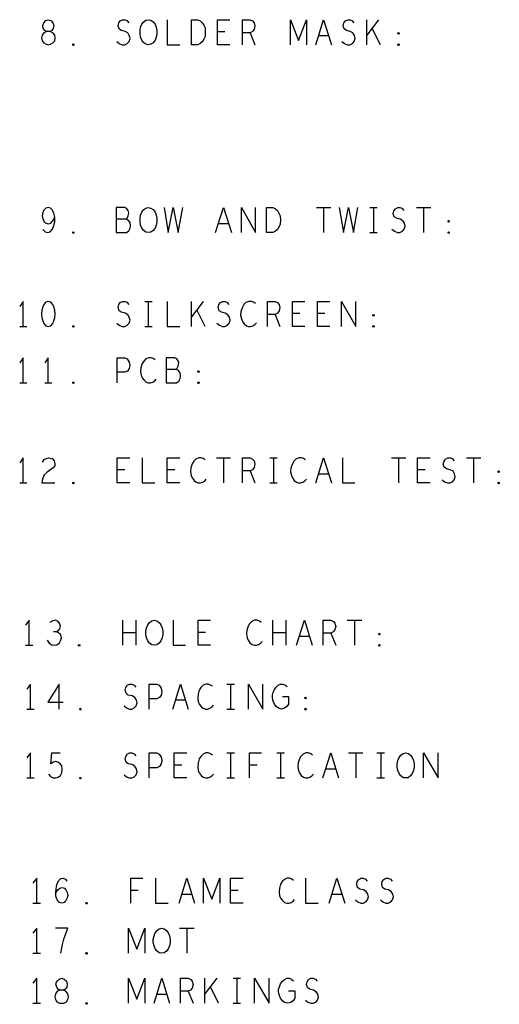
# Model space of a CAD drawing. Extents: x 28 to 61, y 25 to 46.
# Tile 36 of 49: x 46.1 to 48, y 36.7 to 40.7. Entities that reach past the tile are written whole.
import ezdxf

# ---------------------------------------------------------------- set-up
doc = ezdxf.new("R2010")
doc.units = 0
doc.layers.add('RVP8-TX_D_fab_art', color=2, linetype='CONTINUOUS')

msp = doc.modelspace()

# ---------------------------------------------------------------- linework, layer by layer
at = {"layer": 'RVP8-TX_D_fab_art'}
for points in [[(46.242, 40.57), (46.251, 40.572), (46.261, 40.577), (46.268, 40.585), (46.27, 40.597), (46.268, 40.608), (46.26, 40.618), (46.249, 40.623), (46.236, 40.623), (46.229, 40.627), (46.222, 40.635), (46.22, 40.647), (46.224, 40.658), (46.232, 40.667), (46.242, 40.67), (46.252, 40.667), (46.261, 40.658), (46.265, 40.647), (46.262, 40.635), (46.256, 40.627), (46.249, 40.623), (46.236, 40.623), (46.225, 40.618), (46.218, 40.608), (46.215, 40.597), (46.218, 40.585), (46.224, 40.577), (46.234, 40.572), (46.242, 40.57)], [(46.642, 40.57), (46.632, 40.572), (46.624, 40.578), (46.616, 40.588), (46.611, 40.6), (46.609, 40.613), (46.609, 40.627), (46.611, 40.64), (46.616, 40.652), (46.624, 40.662), (46.632, 40.668), (46.642, 40.67), (46.652, 40.668), (46.661, 40.662), (46.669, 40.652), (46.674, 40.64), (46.676, 40.627), (46.676, 40.613), (46.674, 40.6), (46.669, 40.588), (46.661, 40.578), (46.652, 40.572), (46.642, 40.57)], [(46.815, 40.57), (46.815, 40.67), (46.84, 40.67), (46.85, 40.665), (46.858, 40.658), (46.864, 40.648), (46.869, 40.637), (46.87, 40.62), (46.869, 40.603), (46.864, 40.592), (46.858, 40.582), (46.85, 40.575), (46.84, 40.57), (46.815, 40.57)], [(47.642, 40.612), (47.64, 40.613), (47.64, 40.617), (47.642, 40.618), (47.645, 40.617), (47.645, 40.613), (47.642, 40.612)], [(46.342, 40.567), (46.34, 40.568), (46.34, 40.572), (46.342, 40.573), (46.345, 40.572), (46.345, 40.568), (46.342, 40.567)], [(47.642, 40.567), (47.64, 40.568), (47.64, 40.572), (47.642, 40.573), (47.645, 40.572), (47.645, 40.568), (47.642, 40.567)], [(46.642, 39.82), (46.632, 39.822), (46.624, 39.828), (46.616, 39.838), (46.611, 39.85), (46.609, 39.863), (46.609, 39.877), (46.611, 39.89), (46.616, 39.902), (46.624, 39.912), (46.632, 39.918), (46.642, 39.92), (46.652, 39.918), (46.661, 39.912), (46.669, 39.902), (46.674, 39.89), (46.676, 39.877), (46.676, 39.863), (46.674, 39.85), (46.669, 39.838), (46.661, 39.828), (46.652, 39.822), (46.642, 39.82)], [(47.115, 39.82), (47.115, 39.92), (47.14, 39.92), (47.15, 39.915), (47.158, 39.908), (47.164, 39.898), (47.169, 39.887), (47.17, 39.87), (47.169, 39.853), (47.164, 39.842), (47.158, 39.832), (47.15, 39.825), (47.14, 39.82), (47.115, 39.82)], [(47.842, 39.862), (47.84, 39.863), (47.84, 39.867), (47.842, 39.868), (47.845, 39.867), (47.845, 39.863), (47.842, 39.862)], [(46.342, 39.817), (46.34, 39.818), (46.34, 39.822), (46.342, 39.823), (46.345, 39.822), (46.345, 39.818), (46.342, 39.817)], [(47.842, 39.817), (47.84, 39.818), (47.84, 39.822), (47.842, 39.823), (47.845, 39.822), (47.845, 39.818), (47.842, 39.817)], [(46.242, 39.545), (46.232, 39.542), (46.225, 39.533), (46.22, 39.523), (46.216, 39.51), (46.215, 39.495), (46.216, 39.48), (46.22, 39.467), (46.225, 39.457), (46.232, 39.448), (46.242, 39.445), (46.252, 39.448), (46.26, 39.457), (46.265, 39.467), (46.269, 39.48), (46.27, 39.495), (46.269, 39.51), (46.265, 39.523), (46.26, 39.533), (46.252, 39.542), (46.242, 39.545)], [(47.542, 39.487), (47.54, 39.488), (47.54, 39.492), (47.542, 39.493), (47.545, 39.492), (47.545, 39.488), (47.542, 39.487)], [(46.342, 39.442), (46.34, 39.443), (46.34, 39.447), (46.342, 39.448), (46.345, 39.447), (46.345, 39.443), (46.342, 39.442)], [(47.542, 39.442), (47.54, 39.443), (47.54, 39.447), (47.542, 39.448), (47.545, 39.447), (47.545, 39.443), (47.542, 39.442)], [(46.842, 39.262), (46.84, 39.263), (46.84, 39.267), (46.842, 39.268), (46.845, 39.267), (46.845, 39.263), (46.842, 39.262)], [(46.342, 39.217), (46.34, 39.218), (46.34, 39.222), (46.342, 39.223), (46.345, 39.222), (46.345, 39.218), (46.342, 39.217)], [(46.842, 39.217), (46.84, 39.218), (46.84, 39.222), (46.842, 39.223), (46.845, 39.222), (46.845, 39.218), (46.842, 39.217)], [(48.042, 38.862), (48.04, 38.863), (48.04, 38.867), (48.042, 38.868), (48.045, 38.867), (48.045, 38.863), (48.042, 38.862)], [(46.342, 38.817), (46.34, 38.818), (46.34, 38.822), (46.342, 38.823), (46.345, 38.822), (46.345, 38.818), (46.342, 38.817)], [(48.042, 38.817), (48.04, 38.818), (48.04, 38.822), (48.042, 38.823), (48.045, 38.822), (48.045, 38.818), (48.042, 38.817)], [(46.666, 38.172), (46.656, 38.173), (46.647, 38.18), (46.64, 38.19), (46.635, 38.202), (46.632, 38.215), (46.632, 38.228), (46.635, 38.242), (46.64, 38.253), (46.647, 38.263), (46.656, 38.27), (46.666, 38.272), (46.676, 38.27), (46.685, 38.263), (46.692, 38.253), (46.697, 38.242), (46.7, 38.228), (46.7, 38.215), (46.697, 38.202), (46.692, 38.19), (46.685, 38.18), (46.676, 38.173), (46.666, 38.172)], [(47.566, 38.213), (47.563, 38.215), (47.563, 38.218), (47.566, 38.22), (47.568, 38.218), (47.568, 38.215), (47.566, 38.213)], [(46.366, 38.168), (46.363, 38.17), (46.363, 38.173), (46.366, 38.175), (46.368, 38.173), (46.368, 38.17), (46.366, 38.168)], [(47.566, 38.168), (47.563, 38.17), (47.563, 38.173), (47.566, 38.175), (47.568, 38.173), (47.568, 38.17), (47.566, 38.168)], [(47.271, 37.958), (47.268, 37.96), (47.268, 37.963), (47.271, 37.965), (47.273, 37.963), (47.273, 37.96), (47.271, 37.958)], [(46.371, 37.913), (46.368, 37.915), (46.368, 37.918), (46.371, 37.92), (46.373, 37.918), (46.373, 37.915), (46.371, 37.913)], [(47.271, 37.913), (47.268, 37.915), (47.268, 37.918), (47.271, 37.92), (47.273, 37.918), (47.273, 37.915), (47.271, 37.913)], [(47.671, 37.642), (47.661, 37.643), (47.652, 37.65), (47.645, 37.66), (47.64, 37.672), (47.637, 37.685), (47.637, 37.698), (47.64, 37.712), (47.645, 37.723), (47.652, 37.733), (47.661, 37.74), (47.671, 37.742), (47.681, 37.74), (47.69, 37.733), (47.697, 37.723), (47.702, 37.712), (47.705, 37.698), (47.705, 37.685), (47.702, 37.672), (47.697, 37.66), (47.69, 37.65), (47.681, 37.643), (47.671, 37.642)], [(46.371, 37.638), (46.368, 37.64), (46.368, 37.643), (46.371, 37.645), (46.373, 37.643), (46.373, 37.64), (46.371, 37.638)], [(46.396, 37.138), (46.393, 37.14), (46.393, 37.143), (46.396, 37.145), (46.398, 37.143), (46.398, 37.14), (46.396, 37.138)], [(46.696, 36.942), (46.686, 36.943), (46.677, 36.95), (46.67, 36.96), (46.665, 36.972), (46.662, 36.985), (46.662, 36.998), (46.665, 37.012), (46.67, 37.023), (46.677, 37.033), (46.686, 37.04), (46.696, 37.042), (46.706, 37.04), (46.715, 37.033), (46.722, 37.023), (46.727, 37.012), (46.73, 36.998), (46.73, 36.985), (46.727, 36.972), (46.722, 36.96), (46.715, 36.95), (46.706, 36.943), (46.696, 36.942)], [(46.396, 36.938), (46.393, 36.94), (46.393, 36.943), (46.396, 36.945), (46.398, 36.943), (46.398, 36.94), (46.396, 36.938)], [(46.296, 36.742), (46.305, 36.743), (46.315, 36.748), (46.321, 36.757), (46.323, 36.768), (46.321, 36.78), (46.313, 36.79), (46.302, 36.795), (46.29, 36.795), (46.282, 36.798), (46.276, 36.807), (46.273, 36.818), (46.277, 36.83), (46.286, 36.838), (46.296, 36.842), (46.306, 36.838), (46.315, 36.83), (46.318, 36.818), (46.316, 36.807), (46.31, 36.798), (46.302, 36.795), (46.29, 36.795), (46.278, 36.79), (46.271, 36.78), (46.268, 36.768), (46.271, 36.757), (46.277, 36.748), (46.287, 36.743), (46.296, 36.742)], [(46.396, 36.738), (46.393, 36.74), (46.393, 36.743), (46.396, 36.745), (46.398, 36.743), (46.398, 36.74), (46.396, 36.738)]]:
    msp.add_lwpolyline(points, close=True, dxfattribs=at)
for points in [[(46.516, 40.583), (46.526, 40.575), (46.538, 40.57), (46.548, 40.57), (46.558, 40.575), (46.565, 40.583), (46.569, 40.595), (46.566, 40.607), (46.56, 40.617), (46.549, 40.623), (46.534, 40.627), (46.525, 40.633), (46.521, 40.645), (46.524, 40.657), (46.53, 40.665), (46.539, 40.67), (46.548, 40.67), (46.556, 40.667), (46.564, 40.658)], [(46.718, 40.67), (46.718, 40.57), (46.768, 40.57)], [(46.968, 40.57), (46.918, 40.57), (46.918, 40.67), (46.968, 40.67)], [(47.018, 40.57), (47.018, 40.67), (47.049, 40.67), (47.059, 40.665), (47.065, 40.658), (47.068, 40.645), (47.065, 40.632), (47.058, 40.623), (47.049, 40.618), (47.018, 40.618)], [(47.21, 40.57), (47.21, 40.67), (47.242, 40.587), (47.275, 40.67), (47.275, 40.57)], [(47.311, 40.57), (47.342, 40.67), (47.374, 40.57)], [(47.416, 40.583), (47.426, 40.575), (47.438, 40.57), (47.448, 40.57), (47.458, 40.575), (47.465, 40.583), (47.469, 40.595), (47.466, 40.607), (47.46, 40.617), (47.449, 40.623), (47.434, 40.627), (47.425, 40.633), (47.421, 40.645), (47.424, 40.657), (47.43, 40.665), (47.439, 40.67), (47.448, 40.67), (47.456, 40.667), (47.464, 40.658)], [(47.515, 40.57), (47.515, 40.67)], [(47.562, 40.67), (47.515, 40.608)], [(46.948, 40.622), (46.918, 40.622)], [(47.049, 40.618), (47.068, 40.57)], [(47.57, 40.57), (47.536, 40.637)], [(47.362, 40.605), (47.322, 40.605)], [(46.221, 39.832), (46.23, 39.823), (46.24, 39.82), (46.25, 39.823), (46.259, 39.833), (46.265, 39.848), (46.268, 39.863), (46.268, 39.882), (46.265, 39.897), (46.259, 39.91), (46.251, 39.917), (46.242, 39.92), (46.232, 39.917), (46.225, 39.91), (46.22, 39.9), (46.218, 39.887), (46.22, 39.875), (46.226, 39.863), (46.234, 39.857), (46.242, 39.855), (46.252, 39.858), (46.26, 39.867), (46.268, 39.882)], [(46.552, 39.873), (46.558, 39.878), (46.561, 39.887), (46.564, 39.898), (46.561, 39.908), (46.556, 39.915), (46.548, 39.92), (46.514, 39.92), (46.514, 39.82), (46.555, 39.82), (46.564, 39.827), (46.569, 39.837), (46.571, 39.848), (46.569, 39.86), (46.561, 39.87), (46.552, 39.873), (46.514, 39.873)], [(46.705, 39.92), (46.722, 39.82), (46.742, 39.92), (46.762, 39.82), (46.78, 39.92)], [(46.911, 39.82), (46.942, 39.92), (46.974, 39.82)], [(47.014, 39.82), (47.014, 39.92), (47.071, 39.82), (47.071, 39.92)], [(47.314, 39.92), (47.371, 39.92)], [(47.342, 39.92), (47.342, 39.82)], [(47.405, 39.92), (47.422, 39.82), (47.442, 39.92), (47.462, 39.82), (47.48, 39.92)], [(47.528, 39.92), (47.557, 39.92)], [(47.542, 39.92), (47.542, 39.82)], [(47.616, 39.833), (47.626, 39.825), (47.638, 39.82), (47.648, 39.82), (47.658, 39.825), (47.665, 39.833), (47.669, 39.845), (47.666, 39.857), (47.66, 39.867), (47.649, 39.873), (47.634, 39.877), (47.625, 39.883), (47.621, 39.895), (47.624, 39.907), (47.63, 39.915), (47.639, 39.92), (47.648, 39.92), (47.656, 39.917), (47.664, 39.908)], [(47.714, 39.92), (47.771, 39.92)], [(47.742, 39.92), (47.742, 39.82)], [(46.962, 39.855), (46.922, 39.855)], [(47.528, 39.82), (47.557, 39.82)], [(46.142, 39.445), (46.142, 39.545), (46.128, 39.525)], [(46.516, 39.458), (46.526, 39.45), (46.538, 39.445), (46.548, 39.445), (46.558, 39.45), (46.565, 39.458), (46.569, 39.47), (46.566, 39.482), (46.56, 39.492), (46.549, 39.498), (46.534, 39.502), (46.525, 39.508), (46.521, 39.52), (46.524, 39.532), (46.53, 39.54), (46.539, 39.545), (46.548, 39.545), (46.556, 39.542), (46.564, 39.533)], [(46.628, 39.545), (46.657, 39.545)], [(46.642, 39.545), (46.642, 39.445)], [(46.718, 39.545), (46.718, 39.445), (46.768, 39.445)], [(46.815, 39.445), (46.815, 39.545)], [(46.862, 39.545), (46.815, 39.483)], [(46.916, 39.458), (46.926, 39.45), (46.938, 39.445), (46.948, 39.445), (46.958, 39.45), (46.965, 39.458), (46.969, 39.47), (46.966, 39.482), (46.96, 39.492), (46.949, 39.498), (46.934, 39.502), (46.925, 39.508), (46.921, 39.52), (46.924, 39.532), (46.93, 39.54), (46.939, 39.545), (46.948, 39.545), (46.956, 39.542), (46.964, 39.533)], [(47.07, 39.537), (47.062, 39.542), (47.054, 39.545), (47.044, 39.545), (47.032, 39.54), (47.024, 39.532), (47.018, 39.522), (47.012, 39.505), (47.011, 39.49), (47.014, 39.475), (47.018, 39.465), (47.025, 39.455), (47.034, 39.448), (47.042, 39.445), (47.051, 39.445), (47.06, 39.448), (47.068, 39.453), (47.074, 39.46)], [(47.118, 39.445), (47.118, 39.545), (47.149, 39.545), (47.159, 39.54), (47.165, 39.533), (47.168, 39.52), (47.165, 39.507), (47.158, 39.498), (47.149, 39.493), (47.118, 39.493)], [(47.268, 39.445), (47.218, 39.445), (47.218, 39.545), (47.268, 39.545)], [(47.368, 39.445), (47.318, 39.445), (47.318, 39.545), (47.368, 39.545)], [(47.414, 39.445), (47.414, 39.545), (47.471, 39.445), (47.471, 39.545)], [(46.87, 39.445), (46.836, 39.512)], [(47.149, 39.493), (47.168, 39.445)], [(47.248, 39.497), (47.218, 39.497)], [(47.348, 39.497), (47.318, 39.497)], [(46.128, 39.445), (46.157, 39.445)], [(46.628, 39.445), (46.657, 39.445)], [(46.142, 39.22), (46.142, 39.32), (46.128, 39.3)], [(46.242, 39.22), (46.242, 39.32), (46.228, 39.3)], [(46.518, 39.22), (46.518, 39.32), (46.548, 39.32), (46.558, 39.315), (46.565, 39.303), (46.568, 39.29), (46.565, 39.277), (46.559, 39.267), (46.548, 39.262), (46.518, 39.262)], [(46.67, 39.312), (46.662, 39.317), (46.654, 39.32), (46.644, 39.32), (46.632, 39.315), (46.624, 39.307), (46.618, 39.297), (46.612, 39.28), (46.611, 39.265), (46.614, 39.25), (46.618, 39.24), (46.625, 39.23), (46.634, 39.223), (46.642, 39.22), (46.651, 39.22), (46.66, 39.223), (46.668, 39.228), (46.674, 39.235)], [(46.752, 39.273), (46.758, 39.278), (46.761, 39.287), (46.764, 39.298), (46.761, 39.308), (46.756, 39.315), (46.748, 39.32), (46.714, 39.32), (46.714, 39.22), (46.755, 39.22), (46.764, 39.227), (46.769, 39.237), (46.771, 39.248), (46.769, 39.26), (46.761, 39.27), (46.752, 39.273), (46.714, 39.273)], [(46.128, 39.22), (46.157, 39.22)], [(46.228, 39.22), (46.257, 39.22)], [(46.142, 38.82), (46.142, 38.92), (46.128, 38.9)], [(46.219, 38.903), (46.226, 38.913), (46.235, 38.918), (46.245, 38.92), (46.258, 38.917), (46.266, 38.908), (46.269, 38.898), (46.268, 38.888), (46.262, 38.88), (46.238, 38.863), (46.226, 38.852), (46.219, 38.835), (46.216, 38.82), (46.269, 38.82)], [(46.568, 38.82), (46.518, 38.82), (46.518, 38.92), (46.568, 38.92)], [(46.618, 38.92), (46.618, 38.82), (46.668, 38.82)], [(46.768, 38.82), (46.718, 38.82), (46.718, 38.92), (46.768, 38.92)], [(46.87, 38.912), (46.862, 38.917), (46.854, 38.92), (46.844, 38.92), (46.832, 38.915), (46.824, 38.907), (46.818, 38.897), (46.812, 38.88), (46.811, 38.865), (46.814, 38.85), (46.818, 38.84), (46.825, 38.83), (46.834, 38.823), (46.842, 38.82), (46.851, 38.82), (46.86, 38.823), (46.868, 38.828), (46.874, 38.835)], [(46.914, 38.92), (46.971, 38.92)], [(46.942, 38.92), (46.942, 38.82)], [(47.018, 38.82), (47.018, 38.92), (47.049, 38.92), (47.059, 38.915), (47.065, 38.908), (47.068, 38.895), (47.065, 38.882), (47.058, 38.873), (47.049, 38.868), (47.018, 38.868)], [(47.128, 38.92), (47.157, 38.92)], [(47.142, 38.92), (47.142, 38.82)], [(47.27, 38.912), (47.262, 38.917), (47.254, 38.92), (47.244, 38.92), (47.232, 38.915), (47.224, 38.907), (47.218, 38.897), (47.212, 38.88), (47.211, 38.865), (47.214, 38.85), (47.218, 38.84), (47.225, 38.83), (47.234, 38.823), (47.242, 38.82), (47.251, 38.82), (47.26, 38.823), (47.268, 38.828), (47.274, 38.835)], [(47.311, 38.82), (47.342, 38.92), (47.374, 38.82)], [(47.418, 38.92), (47.418, 38.82), (47.468, 38.82)], [(47.614, 38.92), (47.671, 38.92)], [(47.642, 38.92), (47.642, 38.82)], [(47.768, 38.82), (47.718, 38.82), (47.718, 38.92), (47.768, 38.92)], [(47.816, 38.833), (47.826, 38.825), (47.838, 38.82), (47.848, 38.82), (47.858, 38.825), (47.865, 38.833), (47.869, 38.845), (47.866, 38.857), (47.86, 38.867), (47.849, 38.873), (47.834, 38.877), (47.825, 38.883), (47.821, 38.895), (47.824, 38.907), (47.83, 38.915), (47.839, 38.92), (47.848, 38.92), (47.856, 38.917), (47.864, 38.908)], [(47.914, 38.92), (47.971, 38.92)], [(47.942, 38.92), (47.942, 38.82)], [(46.548, 38.872), (46.518, 38.872)], [(46.748, 38.872), (46.718, 38.872)], [(47.049, 38.868), (47.068, 38.82)], [(47.362, 38.855), (47.322, 38.855)], [(47.748, 38.872), (47.718, 38.872)], [(46.128, 38.82), (46.157, 38.82)], [(47.128, 38.82), (47.157, 38.82)], [(46.166, 38.172), (46.166, 38.272), (46.151, 38.252)], [(46.275, 38.225), (46.282, 38.23), (46.288, 38.238), (46.291, 38.248), (46.288, 38.258), (46.282, 38.267), (46.271, 38.272), (46.26, 38.27), (46.248, 38.263)], [(46.54, 38.172), (46.54, 38.272)], [(46.592, 38.272), (46.592, 38.172)], [(46.741, 38.272), (46.741, 38.172), (46.791, 38.172)], [(46.891, 38.172), (46.841, 38.172), (46.841, 38.272), (46.891, 38.272)], [(47.093, 38.263), (47.086, 38.268), (47.077, 38.272), (47.067, 38.272), (47.056, 38.267), (47.047, 38.258), (47.041, 38.248), (47.036, 38.232), (47.035, 38.217), (47.037, 38.202), (47.041, 38.192), (47.048, 38.182), (47.057, 38.175), (47.066, 38.172), (47.075, 38.172), (47.083, 38.175), (47.091, 38.18), (47.097, 38.187)], [(47.14, 38.172), (47.14, 38.272)], [(47.192, 38.272), (47.192, 38.172)], [(47.235, 38.172), (47.266, 38.272), (47.297, 38.172)], [(47.341, 38.172), (47.341, 38.272), (47.372, 38.272), (47.382, 38.267), (47.388, 38.26), (47.391, 38.247), (47.388, 38.233), (47.381, 38.225), (47.372, 38.22), (47.341, 38.22)], [(47.437, 38.272), (47.495, 38.272)], [(47.466, 38.272), (47.466, 38.172)], [(46.238, 38.192), (46.246, 38.18), (46.256, 38.173), (46.267, 38.172), (46.277, 38.173), (46.287, 38.182), (46.293, 38.192), (46.295, 38.202), (46.292, 38.213), (46.283, 38.222), (46.275, 38.225), (46.263, 38.225)], [(46.592, 38.222), (46.54, 38.222)], [(46.871, 38.223), (46.841, 38.223)], [(47.192, 38.222), (47.14, 38.222)], [(47.372, 38.22), (47.391, 38.172)], [(47.286, 38.207), (47.246, 38.207)], [(46.151, 38.172), (46.181, 38.172)], [(46.171, 37.917), (46.171, 38.017), (46.156, 37.997)], [(46.286, 37.917), (46.286, 38.017), (46.24, 37.945), (46.302, 37.945)], [(46.545, 37.93), (46.555, 37.922), (46.566, 37.917), (46.576, 37.917), (46.586, 37.922), (46.593, 37.93), (46.597, 37.942), (46.595, 37.953), (46.588, 37.963), (46.577, 37.97), (46.562, 37.973), (46.553, 37.98), (46.55, 37.992), (46.552, 38.003), (46.558, 38.012), (46.567, 38.017), (46.576, 38.017), (46.585, 38.013), (46.592, 38.005)], [(46.646, 37.917), (46.646, 38.017), (46.676, 38.017), (46.686, 38.012), (46.693, 38), (46.696, 37.987), (46.693, 37.973), (46.687, 37.963), (46.676, 37.958), (46.646, 37.958)], [(46.74, 37.917), (46.771, 38.017), (46.802, 37.917)], [(46.898, 38.008), (46.891, 38.013), (46.882, 38.017), (46.872, 38.017), (46.861, 38.012), (46.852, 38.003), (46.846, 37.993), (46.841, 37.977), (46.84, 37.962), (46.842, 37.947), (46.846, 37.937), (46.853, 37.927), (46.862, 37.92), (46.871, 37.917), (46.88, 37.917), (46.888, 37.92), (46.896, 37.925), (46.902, 37.932)], [(46.956, 38.017), (46.986, 38.017)], [(46.971, 38.017), (46.971, 37.917)], [(47.042, 37.917), (47.042, 38.017), (47.1, 37.917), (47.1, 38.017)], [(47.178, 37.967), (47.203, 37.967), (47.203, 37.937), (47.196, 37.927), (47.187, 37.92), (47.175, 37.917), (47.162, 37.92), (47.153, 37.927), (47.146, 37.937), (47.141, 37.948), (47.138, 37.962), (47.138, 37.973), (47.141, 37.983), (47.146, 37.995), (47.153, 38.005), (47.161, 38.012), (47.171, 38.017), (47.18, 38.017), (47.19, 38.013), (47.197, 38.007)], [(46.791, 37.952), (46.751, 37.952)], [(46.156, 37.917), (46.186, 37.917)], [(46.956, 37.917), (46.986, 37.917)], [(46.171, 37.642), (46.171, 37.742), (46.156, 37.722)], [(46.243, 37.657), (46.251, 37.648), (46.26, 37.643), (46.271, 37.642), (46.282, 37.645), (46.291, 37.652), (46.297, 37.663), (46.298, 37.677), (46.296, 37.69), (46.29, 37.698), (46.281, 37.705), (46.272, 37.707), (46.263, 37.705), (46.252, 37.698), (46.256, 37.742), (46.29, 37.742)], [(46.545, 37.655), (46.555, 37.647), (46.566, 37.642), (46.576, 37.642), (46.586, 37.647), (46.593, 37.655), (46.597, 37.667), (46.595, 37.678), (46.588, 37.688), (46.577, 37.695), (46.562, 37.698), (46.553, 37.705), (46.55, 37.717), (46.552, 37.728), (46.558, 37.737), (46.567, 37.742), (46.576, 37.742), (46.585, 37.738), (46.592, 37.73)], [(46.646, 37.642), (46.646, 37.742), (46.676, 37.742), (46.686, 37.737), (46.693, 37.725), (46.696, 37.712), (46.693, 37.698), (46.687, 37.688), (46.676, 37.683), (46.646, 37.683)], [(46.796, 37.642), (46.746, 37.642), (46.746, 37.742), (46.796, 37.742)], [(46.898, 37.733), (46.891, 37.738), (46.882, 37.742), (46.872, 37.742), (46.861, 37.737), (46.852, 37.728), (46.846, 37.718), (46.841, 37.702), (46.84, 37.687), (46.842, 37.672), (46.846, 37.662), (46.853, 37.652), (46.862, 37.645), (46.871, 37.642), (46.88, 37.642), (46.888, 37.645), (46.896, 37.65), (46.902, 37.657)], [(46.956, 37.742), (46.986, 37.742)], [(46.971, 37.742), (46.971, 37.642)], [(47.047, 37.642), (47.047, 37.742), (47.095, 37.742)], [(47.156, 37.742), (47.186, 37.742)], [(47.171, 37.742), (47.171, 37.642)], [(47.298, 37.733), (47.291, 37.738), (47.282, 37.742), (47.272, 37.742), (47.261, 37.737), (47.252, 37.728), (47.246, 37.718), (47.241, 37.702), (47.24, 37.687), (47.242, 37.672), (47.246, 37.662), (47.253, 37.652), (47.262, 37.645), (47.271, 37.642), (47.28, 37.642), (47.288, 37.645), (47.296, 37.65), (47.302, 37.657)], [(47.34, 37.642), (47.371, 37.742), (47.402, 37.642)], [(47.442, 37.742), (47.5, 37.742)], [(47.471, 37.742), (47.471, 37.642)], [(47.556, 37.742), (47.586, 37.742)], [(47.571, 37.742), (47.571, 37.642)], [(47.742, 37.642), (47.742, 37.742), (47.8, 37.642), (47.8, 37.742)], [(46.776, 37.693), (46.746, 37.693)], [(47.077, 37.693), (47.047, 37.693)], [(47.391, 37.677), (47.351, 37.677)], [(46.156, 37.642), (46.186, 37.642)], [(46.956, 37.642), (46.986, 37.642)], [(47.156, 37.642), (47.186, 37.642)], [(47.556, 37.642), (47.586, 37.642)], [(46.196, 37.142), (46.196, 37.242), (46.181, 37.222)], [(46.272, 37.183), (46.281, 37.195), (46.288, 37.202), (46.298, 37.205), (46.307, 37.202), (46.313, 37.195), (46.318, 37.185), (46.32, 37.173), (46.318, 37.163), (46.313, 37.153), (46.306, 37.145), (46.297, 37.142), (46.287, 37.145), (46.278, 37.155), (46.273, 37.17), (46.272, 37.187), (46.275, 37.208), (46.278, 37.22), (46.285, 37.232), (46.293, 37.24), (46.302, 37.242), (46.311, 37.238), (46.317, 37.23)], [(46.572, 37.142), (46.572, 37.242), (46.62, 37.242)], [(46.671, 37.242), (46.671, 37.142), (46.721, 37.142)], [(46.765, 37.142), (46.796, 37.242), (46.827, 37.142)], [(46.863, 37.142), (46.863, 37.242), (46.896, 37.158), (46.928, 37.242), (46.928, 37.142)], [(47.021, 37.142), (46.971, 37.142), (46.971, 37.242), (47.021, 37.242)], [(47.223, 37.233), (47.216, 37.238), (47.207, 37.242), (47.197, 37.242), (47.186, 37.237), (47.177, 37.228), (47.171, 37.218), (47.166, 37.202), (47.165, 37.187), (47.167, 37.172), (47.171, 37.162), (47.178, 37.152), (47.187, 37.145), (47.196, 37.142), (47.205, 37.142), (47.213, 37.145), (47.221, 37.15), (47.227, 37.157)], [(47.271, 37.242), (47.271, 37.142), (47.321, 37.142)], [(47.365, 37.142), (47.396, 37.242), (47.427, 37.142)], [(47.47, 37.155), (47.48, 37.147), (47.491, 37.142), (47.501, 37.142), (47.511, 37.147), (47.518, 37.155), (47.522, 37.167), (47.52, 37.178), (47.513, 37.188), (47.502, 37.195), (47.487, 37.198), (47.478, 37.205), (47.475, 37.217), (47.477, 37.228), (47.483, 37.237), (47.492, 37.242), (47.501, 37.242), (47.51, 37.238), (47.517, 37.23)], [(47.57, 37.155), (47.58, 37.147), (47.591, 37.142), (47.601, 37.142), (47.611, 37.147), (47.618, 37.155), (47.622, 37.167), (47.62, 37.178), (47.613, 37.188), (47.602, 37.195), (47.587, 37.198), (47.578, 37.205), (47.575, 37.217), (47.577, 37.228), (47.583, 37.237), (47.592, 37.242), (47.601, 37.242), (47.61, 37.238), (47.617, 37.23)], [(46.602, 37.193), (46.572, 37.193)], [(46.816, 37.177), (46.776, 37.177)], [(47.001, 37.193), (46.971, 37.193)], [(47.416, 37.177), (47.376, 37.177)], [(46.181, 37.142), (46.211, 37.142)], [(46.196, 36.942), (46.196, 37.042), (46.181, 37.022)], [(46.293, 36.942), (46.296, 36.963), (46.3, 36.982), (46.305, 36.998), (46.311, 37.017), (46.321, 37.042), (46.271, 37.042)], [(46.563, 36.942), (46.563, 37.042), (46.596, 36.958), (46.628, 37.042), (46.628, 36.942)], [(46.767, 37.042), (46.825, 37.042)], [(46.796, 37.042), (46.796, 36.942)], [(46.181, 36.942), (46.211, 36.942)], [(46.196, 36.742), (46.196, 36.842), (46.181, 36.822)], [(46.563, 36.742), (46.563, 36.842), (46.596, 36.758), (46.628, 36.842), (46.628, 36.742)], [(46.665, 36.742), (46.696, 36.842), (46.727, 36.742)], [(46.771, 36.742), (46.771, 36.842), (46.802, 36.842), (46.812, 36.837), (46.818, 36.83), (46.821, 36.817), (46.818, 36.803), (46.811, 36.795), (46.802, 36.79), (46.771, 36.79)], [(46.868, 36.742), (46.868, 36.842)], [(46.916, 36.842), (46.868, 36.78)], [(46.923, 36.742), (46.89, 36.808)], [(46.981, 36.842), (47.011, 36.842)], [(46.996, 36.842), (46.996, 36.742)], [(47.067, 36.742), (47.067, 36.842), (47.125, 36.742), (47.125, 36.842)], [(47.203, 36.792), (47.228, 36.792), (47.228, 36.762), (47.221, 36.752), (47.212, 36.745), (47.2, 36.742), (47.187, 36.745), (47.178, 36.752), (47.171, 36.762), (47.166, 36.773), (47.163, 36.787), (47.163, 36.798), (47.166, 36.808), (47.171, 36.82), (47.178, 36.83), (47.186, 36.837), (47.196, 36.842), (47.205, 36.842), (47.215, 36.838), (47.222, 36.832)], [(47.27, 36.755), (47.28, 36.747), (47.291, 36.742), (47.301, 36.742), (47.311, 36.747), (47.318, 36.755), (47.322, 36.767), (47.32, 36.778), (47.313, 36.788), (47.302, 36.795), (47.287, 36.798), (47.278, 36.805), (47.275, 36.817), (47.277, 36.828), (47.283, 36.837), (47.292, 36.842), (47.301, 36.842), (47.31, 36.838), (47.317, 36.83)], [(46.716, 36.777), (46.676, 36.777)], [(46.802, 36.79), (46.821, 36.742)], [(46.181, 36.742), (46.211, 36.742)], [(46.981, 36.742), (47.011, 36.742)]]:
    msp.add_lwpolyline(points, dxfattribs=at)

doc.saveas('drawing.dxf')
